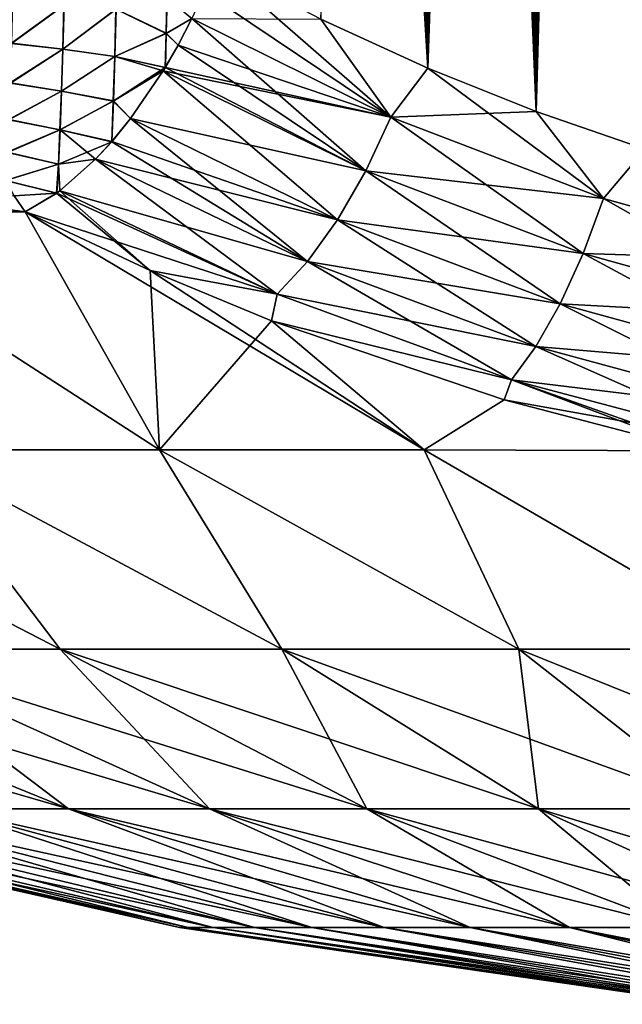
# Model space of a CAD drawing. Header units: metres. Extents: x -109 to 109, y -108 to 40.
# Tile 141 of 230: x 66.22 to 70.64, y -108.23 to -101.01. Entities that reach past the tile are written whole.
import ezdxf

# ---------------------------------------------------------------- set-up
doc = ezdxf.new("R2010")
doc.units = ezdxf.units.M
doc.layers.add('solid_K_24_42_17_000C74_XXXX', color=7, linetype='CONTINUOUS')

msp = doc.modelspace()

# ---------------------------------------------------------------- linework, layer by layer
at = {"layer": 'solid_K_24_42_17_000C74_XXXX'}
for points in [[(70.005363, -101.678772, -21.406197), (70.577492, -77.216202, -20.341541), (70.698303, -76.799568, -20.285353)], [(70.80481, -101.954964, -21.127884), (70.005363, -101.678772, -21.406197), (70.698303, -76.799568, -20.285353)], [(70.804901, -101.954994, 21.127853), (70.698174, -76.800018, 20.285414), (70.577362, -77.216652, 20.3416)], [(70.005363, -101.678772, -21.406197), (70.456383, -77.647797, -20.399323), (70.577492, -77.216202, -20.341541)], [(70.804901, -101.954994, 21.127853), (70.577362, -77.216652, 20.3416), (70.456253, -77.648247, 20.399384)], [(70.005363, -101.678772, -21.406197), (70.335197, -78.096024, -20.458687), (70.456383, -77.647797, -20.399323)], [(70.804901, -101.954994, 21.127853), (70.456253, -77.648247, 20.399384), (70.335075, -78.096474, 20.458746)], [(70.005363, -101.678772, -21.406197), (70.214111, -78.562065, -20.519623), (70.335197, -78.096024, -20.458687)], [(70.804901, -101.954994, 21.127853), (70.335075, -78.096474, 20.458746), (70.213997, -78.562515, 20.51968)], [(70.005363, -101.678772, -21.406197), (70.123222, -78.922371, -20.566378), (70.214111, -78.562065, -20.519623)], [(70.804901, -101.954994, 21.127853), (70.213997, -78.562515, 20.51968), (70.123108, -78.922821, 20.566435)], [(70.005363, -101.678772, -21.406197), (70.032372, -79.292488, -20.614021), (70.123222, -78.922371, -20.566378)], [(70.804901, -101.954994, 21.127853), (70.123108, -78.922821, 20.566435), (70.032265, -79.292931, 20.614079)], [(70.005424, -101.678795, 21.406174), (70.032265, -79.292931, 20.614079), (69.941589, -79.673683, 20.662588)], [(70.005363, -101.678772, -21.406197), (69.941696, -79.673241, -20.662533), (70.032372, -79.292488, -20.614021)], [(70.005424, -101.678795, 21.406174), (70.804901, -101.954994, 21.127853), (70.032265, -79.292931, 20.614079)], [(69.212646, -101.361389, -21.72393), (69.851326, -80.065453, -20.711887), (69.941696, -79.673241, -20.662533)], [(70.005363, -101.678772, -21.406197), (69.212646, -101.361389, -21.72393), (69.941696, -79.673241, -20.662533)], [(70.005424, -101.678795, 21.406174), (69.941589, -79.673683, 20.662588), (69.851227, -80.065895, 20.711943)], [(69.212646, -101.361389, -21.72393), (69.761139, -80.468414, -20.76211), (69.851326, -80.065453, -20.711887)], [(70.005424, -101.678795, 21.406174), (69.851227, -80.065895, 20.711943), (69.761047, -80.468857, 20.762165)], [(69.212646, -101.361389, -21.72393), (69.671104, -80.881897, -20.813206), (69.761139, -80.468414, -20.76211)], [(70.005424, -101.678795, 21.406174), (69.761047, -80.468857, 20.762165), (69.671013, -80.882332, 20.813259)], [(69.212646, -101.361389, -21.72393), (69.581413, -81.306892, -20.865131), (69.671104, -80.881897, -20.813206)], [(70.005424, -101.678795, 21.406174), (69.671013, -80.882332, 20.813259), (69.581322, -81.307327, 20.865185)], [(69.212646, -101.361389, -21.72393), (69.492241, -81.744385, -20.917839), (69.581413, -81.306892, -20.865131)], [(70.005424, -101.678795, 21.406174), (69.581322, -81.307327, 20.865185), (69.492157, -81.74482, 20.917891)], [(69.212646, -101.361389, -21.72393), (69.403702, -82.194977, -20.971298), (69.492241, -81.744385, -20.917839)], [(70.005424, -101.678795, 21.406174), (69.492157, -81.74482, 20.917891), (69.403618, -82.195404, 20.971348)], [(69.212646, -101.361389, -21.72393), (69.315506, -82.657265, -21.025579), (69.403702, -82.194977, -20.971298)], [(70.005424, -101.678795, 21.406174), (69.403618, -82.195404, 20.971348), (69.31543, -82.657684, 21.025627)], [(69.212646, -101.361389, -21.72393), (69.227829, -83.131996, -21.080627), (69.315506, -82.657265, -21.025579)], [(70.005424, -101.678795, 21.406174), (69.31543, -82.657684, 21.025627), (69.227753, -83.132408, 21.080675)], [(69.212677, -101.361404, 21.723915), (69.227753, -83.132408, 21.080675), (69.140854, -83.62075, 21.136406)], [(69.212646, -101.361389, -21.72393), (69.140923, -83.620346, -21.13636), (69.227829, -83.131996, -21.080627)], [(69.212677, -101.361404, 21.723915), (70.005424, -101.678795, 21.406174), (69.227753, -83.132408, 21.080675)], [(69.212646, -101.361389, -21.72393), (68.428192, -101.001274, -22.081762), (69.140923, -83.620346, -21.13636)], [(69.212677, -101.361404, 21.723915), (69.140854, -83.62075, 21.136406), (69.072067, -84.022011, 21.181425)], [(69.212677, -101.361404, 21.723915), (69.072067, -84.022011, 21.181425), (69.00396, -84.432831, 21.226816)], [(69.212677, -101.361404, 21.723915), (69.00396, -84.432831, 21.226816), (68.936241, -84.851997, 21.272663)], [(69.212677, -101.361404, 21.723915), (68.936241, -84.851997, 21.272663), (68.869057, -85.280098, 21.318909)], [(69.212677, -101.361404, 21.723915), (68.869057, -85.280098, 21.318909), (68.802597, -85.71788, 21.365492)], [(69.212677, -101.361404, 21.723915), (68.802597, -85.71788, 21.365492), (68.737045, -86.166115, 21.412336)], [(69.212677, -101.361404, 21.723915), (68.737045, -86.166115, 21.412336), (68.672577, -86.625557, 21.459373)], [(69.212677, -101.361404, 21.723915), (68.672577, -86.625557, 21.459373), (68.609024, -87.095688, 21.506651)], [(69.212677, -101.361404, 21.723915), (68.609024, -87.095688, 21.506651), (68.546135, -87.575554, 21.554256)], [(69.212677, -101.361404, 21.723915), (68.546135, -87.575554, 21.554256), (68.484169, -88.06601, 21.602074)], [(69.212677, -101.361404, 21.723915), (68.484169, -88.06601, 21.602074), (68.433426, -88.483429, 21.642)], [(68.4282, -101.001282, 22.081758), (69.212677, -101.361404, 21.723915), (68.433426, -88.483429, 21.642)], [(67.573936, -100.79792, 22.518564), (68.940117, -101.719734, 21.80619), (67.653954, -100.596848, 22.480244)], [(68.940117, -101.719734, 21.80619), (68.4282, -101.001282, 22.081758), (67.653954, -100.596848, 22.480244)], [(67.573936, -100.79792, 22.518564), (67.483009, -100.997314, 22.53541), (68.940117, -101.719734, 21.80619)], [(66.54464, -100.898308, 22.720922), (66.167549, -100.874832, 22.662842), (66.160049, -101.179108, 22.601454)], [(66.161133, -101.180092, -22.601477), (66.168648, -100.875343, -22.663073), (66.545792, -100.898056, -22.721025)], [(67.294235, -101.106277, 22.586203), (67.30027, -100.847061, 22.628454), (66.92598, -100.929695, 22.704426)], [(66.927124, -100.929283, -22.704334), (67.301369, -100.84639, -22.628155), (67.295357, -101.104935, -22.586149)], [(67.294235, -101.106277, 22.586203), (67.483009, -100.997314, 22.53541), (67.30027, -100.847061, 22.628454)], [(67.295357, -101.104935, -22.586149), (67.301369, -100.84639, -22.628155), (67.483009, -100.997322, -22.53541)], [(66.536591, -101.221855, 22.65353), (66.54464, -100.898308, 22.720922), (66.160049, -101.179108, 22.601454)], [(66.161133, -101.180092, -22.601477), (66.545792, -100.898056, -22.721025), (66.53775, -101.221352, -22.653759)], [(66.92598, -100.929695, 22.704426), (66.54464, -100.898308, 22.720922), (66.536591, -101.221855, 22.65353)], [(66.917122, -101.276093, 22.625475), (66.92598, -100.929695, 22.704426), (66.536591, -101.221855, 22.65353)], [(66.53775, -101.221352, -22.653759), (66.545792, -100.898056, -22.721025), (66.927124, -100.929283, -22.704334)], [(66.53775, -101.221352, -22.653759), (66.927124, -100.929283, -22.704334), (66.918282, -101.275269, -22.625591)], [(67.294235, -101.106277, 22.586203), (66.92598, -100.929695, 22.704426), (66.917122, -101.276093, 22.625475)], [(66.918282, -101.275269, -22.625591), (66.927124, -100.929283, -22.704334), (67.295357, -101.104935, -22.586149)], [(67.294235, -101.106277, 22.586203), (67.382195, -101.192734, 22.53056), (67.483009, -100.997314, 22.53541)], [(67.295357, -101.104935, -22.586149), (67.483009, -100.997322, -22.53541), (67.382195, -101.192734, -22.530558)], [(67.382195, -101.192734, 22.53056), (68.757416, -102.114784, 21.74626), (67.483009, -100.997314, 22.53541)], [(67.382195, -101.192734, -22.530558), (67.483009, -100.997322, -22.53541), (68.940117, -101.719734, -21.80619)], [(68.757416, -102.114784, 21.74626), (68.940117, -101.719734, 21.80619), (67.483009, -100.997314, 22.53541)], [(68.940117, -101.719734, -21.80619), (67.483009, -100.997322, -22.53541), (68.428192, -101.001274, -22.081762)], [(68.940117, -101.719734, -21.80619), (68.428192, -101.001274, -22.081762), (69.212646, -101.361389, -21.72393)], [(68.940117, -101.719734, 21.80619), (69.212677, -101.361404, 21.723915), (68.4282, -101.001282, 22.081758)], [(67.294235, -101.106277, 22.586203), (66.917122, -101.276093, 22.625475), (67.287422, -101.357613, 22.508701)], [(66.918282, -101.275269, -22.625591), (67.295357, -101.104935, -22.586149), (67.288589, -101.355675, -22.509056)], [(67.294235, -101.106277, 22.586203), (67.287422, -101.357613, 22.508701), (67.382195, -101.192734, 22.53056)], [(67.295357, -101.104935, -22.586149), (67.382195, -101.192734, -22.530558), (67.288589, -101.355675, -22.509056)], [(66.536591, -101.221855, 22.65353), (66.160049, -101.179108, 22.601454), (66.151093, -101.469452, 22.491791)], [(66.52697, -101.529755, 22.533541), (66.536591, -101.221855, 22.65353), (66.151093, -101.469452, 22.491791)], [(66.152161, -101.470848, -22.491463), (66.161133, -101.180092, -22.601477), (66.53775, -101.221352, -22.653759)], [(66.152161, -101.470848, -22.491463), (66.53775, -101.221352, -22.653759), (66.528137, -101.529037, -22.533983)], [(66.917122, -101.276093, 22.625475), (66.536591, -101.221855, 22.65353), (66.52697, -101.529755, 22.533541)], [(66.528137, -101.529037, -22.533983), (66.53775, -101.221352, -22.653759), (66.918282, -101.275269, -22.625591)], [(67.382195, -101.192734, 22.53056), (67.287422, -101.357613, 22.508701), (68.757416, -102.114784, 21.74626)], [(67.288589, -101.355675, -22.509056), (67.382195, -101.192734, -22.530558), (68.940117, -101.719734, -21.80619)], [(66.906487, -101.60289, 22.486214), (66.917122, -101.276093, 22.625475), (66.52697, -101.529755, 22.533541)], [(66.528137, -101.529037, -22.533983), (66.918282, -101.275269, -22.625591), (66.907669, -101.60173, -22.486679)], [(66.906487, -101.60289, 22.486214), (67.287422, -101.357613, 22.508701), (66.917122, -101.276093, 22.625475)], [(66.907669, -101.60173, -22.486679), (66.918282, -101.275269, -22.625591), (67.272705, -101.381798, -22.504023)], [(66.918282, -101.275269, -22.625591), (67.288589, -101.355675, -22.509056), (67.272705, -101.381798, -22.504023)], [(66.906487, -101.60289, 22.486214), (67.272705, -101.381798, 22.504025), (67.287422, -101.357613, 22.508701)], [(67.272705, -101.381798, -22.504023), (67.288589, -101.355675, -22.509056), (68.940117, -101.719734, -21.80619)], [(67.287422, -101.357613, 22.508701), (67.272705, -101.381798, 22.504025), (68.757416, -102.114784, 21.74626)], [(68.940117, -101.719734, -21.80619), (69.212646, -101.361389, -21.72393), (70.005363, -101.678772, -21.406197)], [(68.940117, -101.719734, 21.80619), (70.499374, -102.316986, 21.194031), (69.212677, -101.361404, 21.723915)], [(70.499374, -102.316986, 21.194031), (70.005424, -101.678795, 21.406174), (69.212677, -101.361404, 21.723915)], [(66.906487, -101.60289, 22.486214), (67.033371, -101.731323, 22.387486), (67.272705, -101.381798, 22.504025)], [(66.907669, -101.60173, -22.486679), (67.272705, -101.381798, -22.504023), (67.033371, -101.731323, -22.387484)], [(67.033371, -101.731323, -22.387484), (67.272705, -101.381798, -22.504023), (68.757416, -102.114784, -21.74626)], [(67.033371, -101.731323, 22.387486), (68.551056, -102.473991, 21.599897), (67.272705, -101.381798, 22.504025)], [(68.757416, -102.114784, -21.74626), (67.272705, -101.381798, -22.504023), (68.940117, -101.719734, -21.80619)], [(68.551056, -102.473991, 21.599897), (68.757416, -102.114784, 21.74626), (67.272705, -101.381798, 22.504025)], [(66.52697, -101.529755, 22.533541), (66.151093, -101.469452, 22.491791), (66.140923, -101.738266, 22.336727)], [(66.141968, -101.739967, -22.335922), (66.152161, -101.470848, -22.491463), (66.528137, -101.529037, -22.533983)], [(66.516037, -101.813507, 22.364267), (66.52697, -101.529755, 22.533541), (66.140923, -101.738266, 22.336727)], [(66.141968, -101.739967, -22.335922), (66.528137, -101.529037, -22.533983), (66.51722, -101.812645, -22.364994)], [(66.906487, -101.60289, 22.486214), (66.52697, -101.529755, 22.533541), (66.516037, -101.813507, 22.364267)], [(66.51722, -101.812645, -22.364994), (66.528137, -101.529037, -22.533983), (66.907669, -101.60173, -22.486679)], [(66.906487, -101.60289, 22.486214), (66.516037, -101.813507, 22.364267), (66.895203, -101.900497, 22.290304)], [(66.51722, -101.812645, -22.364994), (66.907669, -101.60173, -22.486679), (66.896408, -101.899117, -22.291233)], [(66.906487, -101.60289, 22.486214), (66.895203, -101.900497, 22.290304), (67.033371, -101.731323, 22.387486)], [(66.907669, -101.60173, -22.486679), (67.033371, -101.731323, -22.387484), (66.896408, -101.899117, -22.291233)], [(66.516037, -101.813507, 22.364267), (66.140923, -101.738266, 22.336727), (66.129799, -101.978493, 22.140326)], [(66.130821, -101.980377, -22.138943), (66.141968, -101.739967, -22.335922), (66.51722, -101.812645, -22.364994)], [(66.895203, -101.900497, 22.290304), (68.330971, -102.780006, 21.374172), (67.033371, -101.731323, 22.387486)], [(66.896408, -101.899117, -22.291233), (67.033371, -101.731323, -22.387484), (68.551056, -102.473991, -21.599897)], [(68.551056, -102.473991, -21.599897), (67.033371, -101.731323, -22.387484), (68.757416, -102.114784, -21.74626)], [(68.330971, -102.780006, 21.374172), (68.551056, -102.473991, 21.599897), (67.033371, -101.731323, 22.387486)], [(68.757416, -102.114784, -21.74626), (68.940117, -101.719734, -21.80619), (70.499374, -102.316986, -21.194031)], [(68.757416, -102.114784, 21.74626), (70.349968, -102.721336, 21.109089), (68.940117, -101.719734, 21.80619)], [(70.499374, -102.316986, -21.194031), (68.940117, -101.719734, -21.80619), (70.005363, -101.678772, -21.406197)], [(70.349968, -102.721336, 21.109089), (70.499374, -102.316986, 21.194031), (68.940117, -101.719734, 21.80619)], [(70.499374, -102.316986, -21.194031), (70.005363, -101.678772, -21.406197), (70.80481, -101.954964, -21.127884)], [(70.499374, -102.316986, 21.194031), (70.804901, -101.954994, 21.127853), (70.005424, -101.678795, 21.406174)], [(66.504097, -102.065292, 22.150375), (66.516037, -101.813507, 22.364267), (66.129799, -101.978493, 22.140326)], [(66.130821, -101.980377, -22.138943), (66.51722, -101.812645, -22.364994), (66.505295, -102.064362, -22.151442)], [(66.504097, -102.065292, 22.150375), (66.895203, -101.900497, 22.290304), (66.516037, -101.813507, 22.364267)], [(66.505295, -102.064362, -22.151442), (66.51722, -101.812645, -22.364994), (66.776543, -102.02903, -22.191423)], [(66.51722, -101.812645, -22.364994), (66.896408, -101.899117, -22.291233), (66.776543, -102.02903, -22.191423)], [(66.504097, -102.065292, 22.150375), (66.776543, -102.02903, 22.191423), (66.895203, -101.900497, 22.290304)], [(66.776543, -102.02903, -22.191423), (66.896408, -101.899117, -22.291233), (68.551056, -102.473991, -21.599897)], [(66.895203, -101.900497, 22.290304), (66.776543, -102.02903, 22.191423), (68.330971, -102.780006, 21.374172)], [(72.145782, -102.777428, -20.716362), (70.499374, -102.316986, -21.194031), (70.80481, -101.954964, -21.127884)], [(70.499374, -102.316986, 21.194031), (72.145775, -102.777428, 20.716364), (70.804901, -101.954994, 21.127853)], [(66.504097, -102.065292, 22.150375), (66.129799, -101.978493, 22.140326), (66.117569, -102.18396, 21.907372)], [(66.130821, -101.980377, -22.138943), (66.505295, -102.064362, -22.151442), (66.118538, -102.185875, -21.905323)], [(66.504097, -102.065292, 22.150375), (66.514633, -102.260567, 21.92528), (66.776543, -102.02903, 22.191423)], [(66.505295, -102.064362, -22.151442), (66.776543, -102.02903, -22.191423), (66.514633, -102.260574, -21.92528)], [(66.514633, -102.260574, -21.92528), (66.776543, -102.02903, -22.191423), (68.330971, -102.780006, -21.374172)], [(66.514633, -102.260567, 21.92528), (68.107796, -103.018074, 21.079969), (66.776543, -102.02903, 22.191423)], [(68.330971, -102.780006, -21.374172), (66.776543, -102.02903, -22.191423), (68.551056, -102.473991, -21.599897)], [(68.107796, -103.018074, 21.079969), (68.330971, -102.780006, 21.374172), (66.776543, -102.02903, 22.191423)], [(66.504097, -102.065292, 22.150375), (66.117569, -102.18396, 21.907372), (66.491142, -102.277855, 21.898142)], [(66.505295, -102.064362, -22.151442), (66.492363, -102.27697, -21.89957), (66.118538, -102.185875, -21.905323)], [(66.504097, -102.065292, 22.150375), (66.491142, -102.277855, 21.898142), (66.514633, -102.260567, 21.92528)], [(66.505295, -102.064362, -22.151442), (66.514633, -102.260574, -21.92528), (66.492363, -102.27697, -21.89957)], [(64.363541, -102.158211, -21.020958), (66.26152, -102.4142, -21.603632), (64.546516, -102.4142, -20.704044)], [(66.180099, -102.296463, -21.775434), (66.26152, -102.4142, -21.603632), (64.363541, -102.158211, -21.020958)], [(68.551056, -102.473991, -21.599897), (68.757416, -102.114784, -21.74626), (70.349968, -102.721336, -21.109089)], [(68.551056, -102.473991, 21.599897), (70.182236, -103.089043, 20.936758), (68.757416, -102.114784, 21.74626)], [(70.349968, -102.721336, -21.109089), (68.757416, -102.114784, -21.74626), (70.499374, -102.316986, -21.194031)], [(70.182236, -103.089043, 20.936758), (70.349968, -102.721336, 21.109089), (68.757416, -102.114784, 21.74626)], [(66.180107, -102.296455, 21.77544), (66.491142, -102.277855, 21.898142), (66.117569, -102.18396, 21.907372)], [(66.118538, -102.185875, -21.905323), (66.492363, -102.27697, -21.89957), (66.180099, -102.296463, -21.775434)], [(66.180107, -102.296455, 21.77544), (64.546516, -102.4142, 20.704044), (66.26152, -102.4142, 21.603632)], [(66.180099, -102.296463, -21.775434), (66.492363, -102.27697, -21.89957), (66.26152, -102.4142, -21.603632)], [(66.180107, -102.296455, 21.77544), (66.26152, -102.4142, 21.603632), (66.491142, -102.277855, 21.898142)], [(66.492363, -102.27697, -21.89957), (68.107796, -103.018074, -21.079969), (66.26152, -102.4142, -21.603632)], [(66.491142, -102.277855, 21.898142), (66.26152, -102.4142, 21.603632), (67.17791, -102.846161, 21.130938)], [(66.491142, -102.277855, 21.898142), (67.17791, -102.846161, 21.130938), (66.514633, -102.260567, 21.92528)], [(66.492363, -102.27697, -21.89957), (66.514633, -102.260574, -21.92528), (68.107796, -103.018074, -21.079969)], [(66.514633, -102.260567, 21.92528), (67.17791, -102.846161, 21.130938), (68.107796, -103.018074, 21.079969)], [(68.107796, -103.018074, -21.079969), (66.514633, -102.260574, -21.92528), (68.330971, -102.780006, -21.374172)], [(70.349968, -102.721336, -21.109089), (70.499374, -102.316986, -21.194031), (72.145782, -102.777428, -20.716362)], [(70.349968, -102.721336, 21.109089), (72.034805, -103.189323, 20.611195), (70.499374, -102.316986, 21.194031)], [(72.034805, -103.189323, 20.611195), (72.145775, -102.777428, 20.716364), (70.499374, -102.316986, 21.194031)], [(64.546516, -102.4142, -20.704044), (67.2453, -104.159546, -18.153683), (65.405434, -104.159546, -17.09141)], [(64.546516, -102.4142, -20.704044), (66.26152, -102.4142, -21.603632), (67.2453, -104.159546, -18.153683)], [(64.546516, -102.4142, 20.704044), (65.405396, -104.159546, 17.091387), (67.24527, -104.159546, 18.153669)], [(66.26152, -102.4142, 21.603632), (64.546516, -102.4142, 20.704044), (67.24527, -104.159546, 18.153669)], [(66.26152, -102.4142, -21.603632), (67.17791, -102.846161, -21.130936), (67.2453, -104.159546, -18.153683)], [(68.107796, -103.018074, -21.079969), (67.17791, -102.846161, -21.130936), (66.26152, -102.4142, -21.603632)], [(66.26152, -102.4142, 21.603632), (67.24527, -104.159546, 18.153669), (69.185753, -104.159546, 19.018608)], [(67.17791, -102.846161, 21.130938), (66.26152, -102.4142, 21.603632), (69.185753, -104.159546, 19.018608)], [(68.330971, -102.780006, -21.374172), (68.551056, -102.473991, -21.599897), (70.182236, -103.089043, -20.936758)], [(68.330971, -102.780006, 21.374172), (70.004265, -103.402344, 20.685358), (68.551056, -102.473991, 21.599897)], [(70.182236, -103.089043, -20.936758), (68.551056, -102.473991, -21.599897), (70.349968, -102.721336, -21.109089)], [(70.004265, -103.402344, 20.685358), (70.182236, -103.089043, 20.936758), (68.551056, -102.473991, 21.599897)], [(70.182236, -103.089043, -20.936758), (70.349968, -102.721336, -21.109089), (72.034813, -103.189323, -20.611193)], [(70.182236, -103.089043, 20.936758), (71.910812, -103.563919, 20.417965), (70.349968, -102.721336, 21.109089)], [(72.034813, -103.189323, -20.611193), (70.349968, -102.721336, -21.109089), (72.145782, -102.777428, -20.716362)], [(71.910812, -103.563919, 20.417965), (72.034805, -103.189323, 20.611195), (70.349968, -102.721336, 21.109089)], [(68.107796, -103.018074, -21.079969), (68.330971, -102.780006, -21.374172), (70.004265, -103.402344, -20.685358)], [(68.107796, -103.018074, 21.079969), (69.824646, -103.646133, 20.367018), (68.330971, -102.780006, 21.374172)], [(70.004265, -103.402344, -20.685358), (68.330971, -102.780006, -21.374172), (70.182236, -103.089043, -20.936758)], [(69.824646, -103.646133, 20.367018), (70.004265, -103.402344, 20.685358), (68.330971, -102.780006, 21.374172)], [(67.17791, -102.846161, -21.130936), (68.065773, -103.213844, -20.725239), (67.2453, -104.159546, -18.153683)], [(68.107796, -103.018074, -21.079969), (68.065773, -103.213844, -20.725239), (67.17791, -102.846161, -21.130936)], [(68.065765, -103.213844, 20.725241), (67.17791, -102.846161, 21.130938), (69.185753, -104.159546, 19.018608)], [(68.107796, -103.018074, 21.079969), (67.17791, -102.846161, 21.130938), (68.065765, -103.213844, 20.725241)], [(68.107796, -103.018074, 21.079969), (68.065765, -103.213844, 20.725241), (69.824646, -103.646133, 20.367018)], [(69.824646, -103.646133, -20.367018), (68.065773, -103.213844, -20.725239), (68.107796, -103.018074, -21.079969)], [(69.824646, -103.646133, -20.367018), (68.107796, -103.018074, -21.079969), (70.004265, -103.402344, -20.685358)], [(70.004265, -103.402344, -20.685358), (70.182236, -103.089043, -20.936758), (71.910812, -103.563919, -20.417965)], [(70.004265, -103.402344, 20.685358), (71.779755, -103.883133, 20.146004), (70.182236, -103.089043, 20.936758)], [(71.910812, -103.563919, -20.417965), (70.182236, -103.089043, -20.936758), (72.034813, -103.189323, -20.611193)], [(71.779755, -103.883133, 20.146004), (71.910812, -103.563919, 20.417965), (70.182236, -103.089043, 20.936758)], [(68.065773, -103.213844, -20.725239), (69.185768, -104.159546, -19.018614), (67.2453, -104.159546, -18.153683)], [(69.772171, -103.794853, 20.07766), (68.065765, -103.213844, 20.725241), (69.185753, -104.159546, 19.018608)], [(69.824646, -103.646133, 20.367018), (68.065765, -103.213844, 20.725241), (69.772171, -103.794853, 20.07766)], [(68.065773, -103.213844, -20.725239), (69.772171, -103.794853, -20.07766), (69.185768, -104.159546, -19.018614)], [(69.824646, -103.646133, -20.367018), (69.772171, -103.794853, -20.07766), (68.065773, -103.213844, -20.725239)], [(69.824646, -103.646133, -20.367018), (70.004265, -103.402344, -20.685358), (71.779755, -103.883133, -20.146004)], [(69.824646, -103.646133, 20.367018), (71.647987, -104.131561, 19.808432), (70.004265, -103.402344, 20.685358)], [(71.779755, -103.883133, -20.146004), (70.004265, -103.402344, -20.685358), (71.910812, -103.563919, -20.417965)], [(71.647987, -104.131561, 19.808432), (71.779755, -103.883133, 20.146004), (70.004265, -103.402344, 20.685358)], [(71.647987, -104.131561, -19.808432), (69.772171, -103.794853, -20.07766), (69.824646, -103.646133, -20.367018)], [(69.824646, -103.646133, 20.367018), (69.772171, -103.794853, 20.07766), (71.200684, -104.166443, 19.659431)], [(69.824646, -103.646133, 20.367018), (71.200684, -104.166443, 19.659431), (71.43177, -104.217415, 19.601814)], [(69.824646, -103.646133, 20.367018), (71.43177, -104.217415, 19.601814), (71.647987, -104.131561, 19.808432)], [(71.647987, -104.131561, -19.808432), (69.824646, -103.646133, -20.367018), (71.779755, -103.883133, -20.146004)], [(69.772171, -103.794853, 20.07766), (69.185753, -104.159546, 19.018608), (71.200684, -104.166443, 19.659431)], [(69.772171, -103.794853, -20.07766), (71.200684, -104.166443, -19.65943), (69.185768, -104.159546, -19.018614)], [(71.647987, -104.131561, -19.808432), (71.200684, -104.166443, -19.65943), (69.772171, -103.794853, -20.07766)], [(63.686131, -104.159546, 15.843308), (65.028717, -105.622948, 12.158846), (66.517838, -105.622948, 13.408366)], [(65.405396, -104.159546, 17.091387), (63.686131, -104.159546, 15.843308), (66.517838, -105.622948, 13.408366)], [(63.686172, -104.159546, -15.843344), (66.517838, -105.622948, -13.408366), (65.028717, -105.622948, -12.158846)], [(63.686172, -104.159546, -15.843344), (65.405434, -104.159546, -17.09141), (66.517838, -105.622948, -13.408366)], [(65.405396, -104.159546, 17.091387), (66.517838, -105.622948, 13.408366), (68.141953, -105.622948, 14.476562)], [(67.24527, -104.159546, 18.153669), (65.405396, -104.159546, 17.091387), (68.141953, -105.622948, 14.476562)], [(65.405434, -104.159546, -17.09141), (68.141953, -105.622948, -14.476562), (66.517838, -105.622948, -13.408366)], [(65.405434, -104.159546, -17.09141), (67.2453, -104.159546, -18.153683), (68.141953, -105.622948, -14.476562)], [(67.24527, -104.159546, 18.153669), (68.141953, -105.622948, 14.476562), (69.879097, -105.622948, 15.348987)], [(69.185753, -104.159546, 19.018608), (67.24527, -104.159546, 18.153669), (69.879097, -105.622948, 15.348987)], [(67.2453, -104.159546, -18.153683), (69.879097, -105.622948, -15.348987), (68.141953, -105.622948, -14.476562)], [(67.2453, -104.159546, -18.153683), (69.185768, -104.159546, -19.018614), (69.879097, -105.622948, -15.348987)], [(69.185753, -104.159546, 19.018608), (69.879097, -105.622948, 15.348987), (71.705772, -105.622948, 16.013844)], [(71.200684, -104.166443, 19.659431), (69.185753, -104.159546, 19.018608), (71.705772, -105.622948, 16.013844)], [(69.185768, -104.159546, -19.018614), (71.705772, -105.622948, -16.013844), (69.879097, -105.622948, -15.348987)], [(69.185768, -104.159546, -19.018614), (71.200684, -104.166443, -19.65943), (71.705772, -105.622948, -16.013844)], [(62.533909, -105.622948, 9.185644), (65.679031, -106.793419, 7.117064), (66.578438, -106.793419, 8.325178)], [(63.694729, -105.622948, 10.744898), (62.533909, -105.622948, 9.185644), (66.578438, -106.793419, 8.325178)], [(63.694729, -105.622948, -10.744898), (66.578438, -106.793419, -8.325178), (65.679031, -106.793419, -7.117064)], [(63.694729, -105.622948, -10.744898), (65.028717, -105.622948, -12.158846), (66.578438, -106.793419, -8.325178)], [(63.694729, -105.622948, 10.744898), (66.578438, -106.793419, 8.325178), (67.612022, -106.793419, 9.42071)], [(65.028717, -105.622948, 12.158846), (63.694729, -105.622948, 10.744898), (67.612022, -106.793419, 9.42071)], [(65.028717, -105.622948, -12.158846), (67.612022, -106.793419, -9.42071), (66.578438, -106.793419, -8.325178)], [(65.028717, -105.622948, -12.158846), (66.517838, -105.622948, -13.408366), (67.612022, -106.793419, -9.42071)], [(65.028717, -105.622948, 12.158846), (67.612022, -106.793419, 9.42071), (68.765793, -106.793419, 10.388842)], [(66.517838, -105.622948, 13.408366), (65.028717, -105.622948, 12.158846), (68.765793, -106.793419, 10.388842)], [(66.517838, -105.622948, -13.408366), (68.765793, -106.793419, -10.388842), (67.612022, -106.793419, -9.42071)], [(66.517838, -105.622948, -13.408366), (68.141953, -105.622948, -14.476562), (68.765793, -106.793419, -10.388842)], [(66.517838, -105.622948, 13.408366), (68.765793, -106.793419, 10.388842), (70.024162, -106.793419, 11.216482)], [(68.141953, -105.622948, 14.476562), (66.517838, -105.622948, 13.408366), (70.024162, -106.793419, 11.216482)], [(68.141953, -105.622948, -14.476562), (70.024162, -106.793419, -11.216482), (68.765793, -106.793419, -10.388842)], [(68.141953, -105.622948, -14.476562), (69.879097, -105.622948, -15.348987), (70.024162, -106.793419, -11.216482)], [(68.141953, -105.622948, 14.476562), (70.024162, -106.793419, 11.216482), (71.370102, -106.793419, 11.89244)], [(69.879097, -105.622948, 15.348987), (68.141953, -105.622948, 14.476562), (71.370102, -106.793419, 11.89244)], [(69.879097, -105.622948, -15.348987), (71.370102, -106.793419, -11.89244), (70.024162, -106.793419, -11.216482)], [(69.879097, -105.622948, -15.348987), (71.705772, -105.622948, -16.013844), (71.370102, -106.793419, -11.89244)], [(69.879097, -105.622948, 15.348987), (71.370102, -106.793419, 11.89244), (72.785416, -106.793419, 12.407572)], [(71.705772, -105.622948, 16.013844), (69.879097, -105.622948, 15.348987), (72.785416, -106.793419, 12.407572)], [(63.548321, -106.793419), (63.635895, -106.793419, -1.503598), (67.39325, -107.663673)], [(67.454826, -107.663673, 1.057229), (63.548321, -106.793419), (67.39325, -107.663673)], [(63.635895, -106.793419, 1.503598), (63.548321, -106.793419), (67.454826, -107.663673, 1.057229)], [(63.635895, -106.793419, -1.503598), (67.454826, -107.663673, -1.057229), (67.39325, -107.663673)], [(63.635895, -106.793419, -1.503598), (63.897434, -106.793419, -2.986863), (67.454826, -107.663673, -1.057229)], [(63.635895, -106.793419, 1.503598), (67.454826, -107.663673, 1.057229), (67.638725, -107.663673, 2.100161)], [(63.897434, -106.793419, 2.986863), (63.635895, -106.793419, 1.503598), (67.638725, -107.663673, 2.100161)], [(63.897434, -106.793419, -2.986863), (67.638725, -107.663673, -2.100161), (67.454826, -107.663673, -1.057229)], [(63.897434, -106.793419, -2.986863), (64.329407, -106.793419, -4.429735), (67.638725, -107.663673, -2.100161)], [(63.897434, -106.793419, 2.986863), (67.638725, -107.663673, 2.100161), (67.942451, -107.663673, 3.114692)], [(64.329407, -106.793419, 4.429735), (63.897434, -106.793419, 2.986863), (67.942451, -107.663673, 3.114692)], [(64.329407, -106.793419, -4.429735), (67.942451, -107.663673, -3.114692), (67.638725, -107.663673, -2.100161)], [(64.329407, -106.793419, -4.429735), (64.925957, -106.793419, -5.812703), (67.942451, -107.663673, -3.114692)], [(64.329407, -106.793419, 4.429735), (67.942451, -107.663673, 3.114692), (68.361908, -107.663673, 4.087102)], [(64.925957, -106.793419, 5.812703), (64.329407, -106.793419, 4.429735), (68.361908, -107.663673, 4.087102)], [(64.925957, -106.793419, -5.812703), (68.361908, -107.663673, -4.087102), (67.942451, -107.663673, -3.114692)], [(64.925957, -106.793419, -5.812703), (65.679031, -106.793419, -7.117064), (68.361908, -107.663673, -4.087102)], [(64.925957, -106.793419, 5.812703), (68.361908, -107.663673, 4.087102), (68.891418, -107.663673, 5.004241)], [(65.679031, -106.793419, 7.117064), (64.925957, -106.793419, 5.812703), (68.891418, -107.663673, 5.004241)], [(65.679031, -106.793419, -7.117064), (68.891418, -107.663673, -5.004241), (68.361908, -107.663673, -4.087102)], [(65.679031, -106.793419, -7.117064), (66.578438, -106.793419, -8.325178), (68.891418, -107.663673, -5.004241)], [(65.679031, -106.793419, 7.117064), (68.891418, -107.663673, 5.004241), (69.523827, -107.663673, 5.853706)], [(66.578438, -106.793419, 8.325178), (65.679031, -106.793419, 7.117064), (69.523827, -107.663673, 5.853706)], [(66.578438, -106.793419, -8.325178), (69.523827, -107.663673, -5.853706), (68.891418, -107.663673, -5.004241)], [(66.578438, -106.793419, -8.325178), (67.612022, -106.793419, -9.42071), (69.523827, -107.663673, -5.853706)], [(66.578438, -106.793419, 8.325178), (69.523827, -107.663673, 5.853706), (70.250572, -107.663673, 6.62401)], [(67.612022, -106.793419, 9.42071), (66.578438, -106.793419, 8.325178), (70.250572, -107.663673, 6.62401)], [(67.612022, -106.793419, -9.42071), (70.250572, -107.663673, -6.62401), (69.523827, -107.663673, -5.853706)], [(67.612022, -106.793419, -9.42071), (68.765793, -106.793419, -10.388842), (70.250572, -107.663673, -6.62401)], [(67.612022, -106.793419, 9.42071), (70.250572, -107.663673, 6.62401), (71.061829, -107.663673, 7.304736)], [(68.765793, -106.793419, 10.388842), (67.612022, -106.793419, 9.42071), (71.061829, -107.663673, 7.304736)], [(68.765793, -106.793419, -10.388842), (71.061829, -107.663673, -7.304736), (70.250572, -107.663673, -6.62401)], [(68.765793, -106.793419, -10.388842), (70.024162, -106.793419, -11.216482), (71.061829, -107.663673, -7.304736)], [(68.765793, -106.793419, 10.388842), (71.061829, -107.663673, 7.304736), (71.946625, -107.663673, 7.886677)], [(70.024162, -106.793419, 11.216482), (68.765793, -106.793419, 10.388842), (71.946625, -107.663673, 7.886677)], [(70.024162, -106.793419, -11.216482), (71.946625, -107.663673, -7.886677), (71.061829, -107.663673, -7.304736)], [(70.024162, -106.793419, -11.216482), (71.370102, -106.793419, -11.89244), (71.946625, -107.663673, -7.886677)], [(70.024162, -106.793419, 11.216482), (71.946625, -107.663673, 7.886677), (72.892998, -107.663673, 8.361965)], [(71.370102, -106.793419, 11.89244), (70.024162, -106.793419, 11.216482), (72.892998, -107.663673, 8.361965)], [(71.279114, -108.226677), (67.39325, -107.663673), (67.454826, -107.663673, -1.057229)], [(71.298981, -108.226677, 0.45499), (67.39325, -107.663673), (71.279114, -108.226677)], [(71.298981, -108.226677, 0.45499), (67.454826, -107.663673, 1.057229), (67.39325, -107.663673)], [(71.358429, -108.226677, -0.906581), (67.454826, -107.663673, -1.057229), (67.638725, -107.663673, -2.100161)], [(71.298981, -108.226677, -0.455012), (71.279114, -108.226677), (67.454826, -107.663673, -1.057229)], [(71.358429, -108.226677, -0.906581), (71.298981, -108.226677, -0.455012), (67.454826, -107.663673, -1.057229)], [(71.358421, -108.226677, 0.906539), (67.638725, -107.663673, 2.100161), (67.454826, -107.663673, 1.057229)], [(71.298981, -108.226677, 0.45499), (71.358421, -108.226677, 0.906539), (67.454826, -107.663673, 1.057229)], [(71.457016, -108.226677, -1.351262), (67.638725, -107.663673, -2.100161), (67.942451, -107.663673, -3.114692)], [(71.457016, -108.226677, -1.351262), (71.358429, -108.226677, -0.906581), (67.638725, -107.663673, -2.100161)], [(71.593956, -108.226677, 1.785594), (67.942451, -107.663673, 3.114692), (67.638725, -107.663673, 2.100161)], [(71.457001, -108.226677, 1.351204), (71.593956, -108.226677, 1.785594), (67.638725, -107.663673, 2.100161)], [(71.358421, -108.226677, 0.906539), (71.457001, -108.226677, 1.351204), (67.638725, -107.663673, 2.100161)], [(71.593979, -108.226677, -1.785662), (67.942451, -107.663673, -3.114692), (68.361908, -107.663673, -4.087102)], [(71.593979, -108.226677, -1.785662), (71.457016, -108.226677, -1.351262), (67.942451, -107.663673, -3.114692)], [(71.76825, -108.226677, 2.206398), (68.361908, -107.663673, 4.087102), (67.942451, -107.663673, 3.114692)], [(71.593956, -108.226677, 1.785594), (71.76825, -108.226677, 2.206398), (67.942451, -107.663673, 3.114692)], [(71.9786, -108.226677, -2.610468), (68.361908, -107.663673, -4.087102), (68.891418, -107.663673, -5.004241)], [(71.768288, -108.226677, -2.206465), (71.593979, -108.226677, -1.785662), (68.361908, -107.663673, -4.087102)], [(71.9786, -108.226677, -2.610468), (71.768288, -108.226677, -2.206465), (68.361908, -107.663673, -4.087102)], [(71.978561, -108.226677, 2.610408), (68.891418, -107.663673, 5.004241), (68.361908, -107.663673, 4.087102)], [(71.76825, -108.226677, 2.206398), (71.978561, -108.226677, 2.610408), (68.361908, -107.663673, 4.087102)], [(72.22332, -108.226677, -2.994599), (68.891418, -107.663673, -5.004241), (69.523827, -107.663673, -5.853706)], [(72.22332, -108.226677, -2.994599), (71.9786, -108.226677, -2.610468), (68.891418, -107.663673, -5.004241)], [(72.500549, -108.226677, 3.35589), (69.523827, -107.663673, 5.853706), (68.891418, -107.663673, 5.004241)], [(72.223282, -108.226677, 2.994547), (72.500549, -108.226677, 3.35589), (68.891418, -107.663673, 5.004241)], [(71.978561, -108.226677, 2.610408), (72.223282, -108.226677, 2.994547), (68.891418, -107.663673, 5.004241)], [(72.500587, -108.226677, -3.355939), (69.523827, -107.663673, -5.853706), (70.250572, -107.663673, -6.62401)], [(72.500587, -108.226677, -3.355939), (72.22332, -108.226677, -2.994599), (69.523827, -107.663673, -5.853706)], [(72.80825, -108.226677, 3.691692), (70.250572, -107.663673, 6.62401), (69.523827, -107.663673, 5.853706)], [(72.500549, -108.226677, 3.35589), (72.80825, -108.226677, 3.691692), (69.523827, -107.663673, 5.853706)], [(73.144104, -108.226677, -3.999445), (70.250572, -107.663673, -6.62401), (71.061829, -107.663673, -7.304736)], [(72.808296, -108.226677, -3.691739), (72.500587, -108.226677, -3.355939), (70.250572, -107.663673, -6.62401)], [(73.144104, -108.226677, -3.999445), (72.808296, -108.226677, -3.691739), (70.250572, -107.663673, -6.62401)], [(73.144051, -108.226677, 3.999401), (71.061829, -107.663673, 7.304736), (70.250572, -107.663673, 6.62401)], [(72.80825, -108.226677, 3.691692), (73.144051, -108.226677, 3.999401), (70.250572, -107.663673, 6.62401)]]:
    msp.add_3dface(points, dxfattribs=at)

doc.saveas('drawing.dxf')
